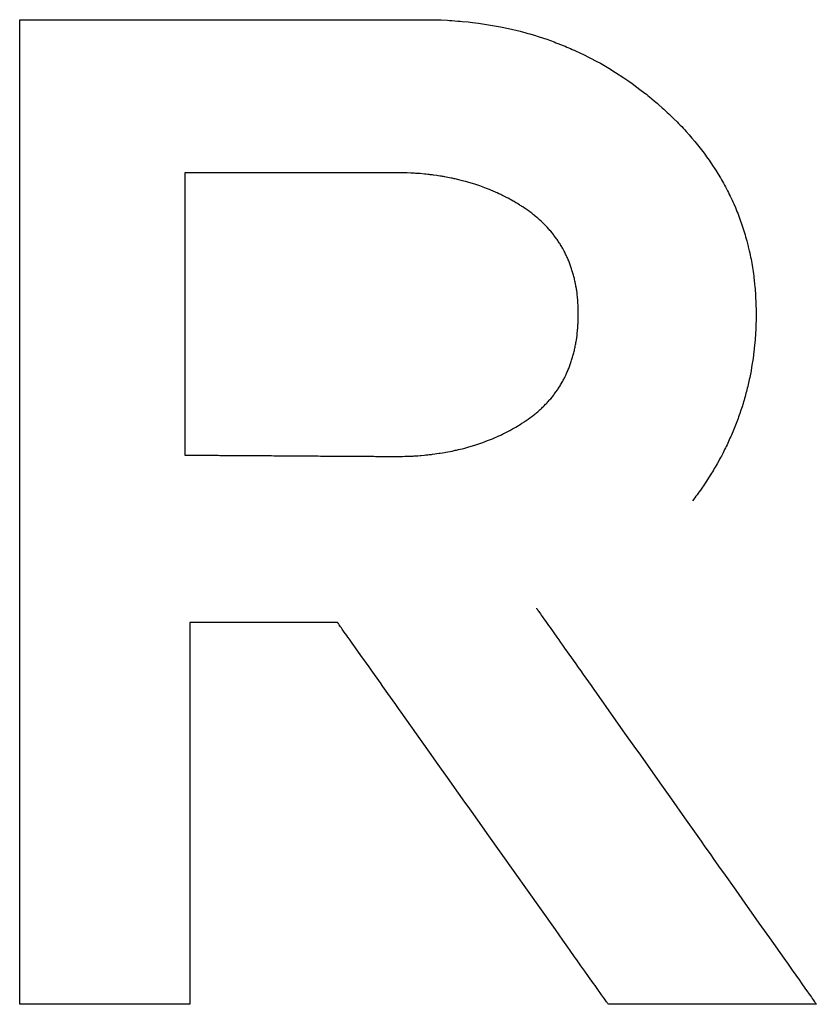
# Model space of a CAD drawing. Header units: inches. Extents: x 749 to 1245, y 24 to 374.
# Tile 19 of 145: x 853.49 to 855.04, y 258.57 to 260.48. Entities that reach past the tile are written whole.
import ezdxf

# ---------------------------------------------------------------- set-up
doc = ezdxf.new("R2010")
doc.units = ezdxf.units.IN
doc.header["$LTSCALE"] = 5
doc.header["$MEASUREMENT"] = 0
doc.layers.add('AM_0', color=7, linetype='CONTINUOUS', lineweight=30)

msp = doc.modelspace()

# ---------------------------------------------------------------- linework, layer by layer
at = {"layer": 'AM_0', "color": 112, "linetype": 'Continuous', "true_color": 0x00cc66}
for p, q in [((853.4903, 260.4795), (854.2838, 260.4795)), ((853.4903, 258.5668), (853.4903, 260.4792)), ((854.2838, 260.4795), (854.2921, 260.4793)), ((854.2921, 260.4793), (854.2963, 260.4793)), ((854.2963, 260.4793), (854.3004, 260.4791)), ((854.3004, 260.4791), (854.3087, 260.4789)), ((854.3087, 260.4789), (854.321, 260.4783)), ((854.321, 260.4783), (854.3251, 260.478)), ((854.3251, 260.478), (854.3292, 260.4778)), ((854.3292, 260.4778), (854.3413, 260.4769)), ((854.3413, 260.4769), (854.3454, 260.4765)), ((854.3454, 260.4765), (854.3494, 260.4762)), ((854.3494, 260.4762), (854.3615, 260.475)), ((854.3615, 260.475), (854.3654, 260.4745)), ((854.3654, 260.4745), (854.3694, 260.4741)), ((854.3694, 260.4741), (854.3813, 260.4726)), ((854.3813, 260.4726), (854.3853, 260.472)), ((854.3853, 260.472), (854.3892, 260.4715)), ((854.3892, 260.4715), (854.3971, 260.4703)), ((854.3971, 260.4703), (854.401, 260.4696)), ((854.401, 260.4696), (854.4049, 260.469)), ((854.4049, 260.469), (854.4242, 260.4655)), ((854.4242, 260.4655), (854.4395, 260.4623)), ((854.4395, 260.4623), (854.4622, 260.4569)), ((854.4622, 260.4569), (854.4734, 260.4539)), ((854.4734, 260.4539), (854.4771, 260.4528)), ((854.4771, 260.4528), (854.4808, 260.4518)), ((854.4808, 260.4518), (854.4919, 260.4485)), ((854.4919, 260.4485), (854.4955, 260.4473)), ((854.4955, 260.4473), (854.4992, 260.4462)), ((854.4992, 260.4462), (854.5137, 260.4414)), ((854.5137, 260.4414), (854.5281, 260.4362)), ((854.5281, 260.4362), (854.5317, 260.4348)), ((854.5317, 260.4348), (854.5353, 260.4335)), ((854.5353, 260.4335), (854.5459, 260.4293)), ((854.5459, 260.4293), (854.5494, 260.4278)), ((854.5494, 260.4278), (854.5529, 260.4264)), ((854.5529, 260.4264), (854.5599, 260.4234)), ((854.5599, 260.4234), (854.5634, 260.4218)), ((854.5634, 260.4218), (854.5669, 260.4203)), ((854.5669, 260.4203), (854.5807, 260.4139)), ((854.5807, 260.4139), (854.5841, 260.4123)), ((854.5841, 260.4123), (854.5977, 260.4055)), ((854.5977, 260.4055), (854.6112, 260.3983)), ((854.6112, 260.3983), (854.6179, 260.3947)), ((854.6179, 260.3947), (854.6278, 260.389)), ((854.6278, 260.389), (854.6311, 260.387)), ((854.6311, 260.387), (854.6344, 260.3851)), ((854.6344, 260.3851), (854.6474, 260.3771)), ((854.6474, 260.3771), (854.6635, 260.3666)), ((854.6635, 260.3666), (854.673, 260.36)), ((854.673, 260.36), (854.6794, 260.3556)), ((854.6794, 260.3556), (854.6887, 260.3487)), ((854.6887, 260.3487), (854.6949, 260.3441)), ((854.6949, 260.3441), (854.7042, 260.3369)), ((854.7042, 260.3369), (854.7073, 260.3345)), ((854.7073, 260.3345), (854.7103, 260.332)), ((854.7103, 260.332), (854.7133, 260.3296)), ((854.7133, 260.3296), (854.7224, 260.3221)), ((854.7224, 260.3221), (854.7254, 260.3195)), ((854.7254, 260.3195), (854.7284, 260.317)), ((854.7284, 260.317), (854.7314, 260.3144)), ((854.7314, 260.3144), (854.7381, 260.3084)), ((854.7381, 260.3084), (854.7414, 260.3054)), ((854.7414, 260.3054), (854.748, 260.2994)), ((854.748, 260.2994), (854.7512, 260.2964)), ((854.7512, 260.2964), (854.7544, 260.2933)), ((854.7544, 260.2933), (854.7576, 260.2903)), ((854.7576, 260.2903), (854.7607, 260.2872)), ((854.7607, 260.2872), (854.7669, 260.281)), ((854.7669, 260.281), (854.7699, 260.2779)), ((854.7699, 260.2779), (854.7729, 260.2748)), ((854.7729, 260.2748), (854.7759, 260.2717)), ((854.7759, 260.2717), (854.7788, 260.2685)), ((854.7788, 260.2685), (854.7818, 260.2654)), ((854.7818, 260.2654), (854.7847, 260.2622)), ((854.7847, 260.2622), (854.7903, 260.2558)), ((854.7903, 260.2558), (854.7931, 260.2526)), ((854.7931, 260.2526), (854.7959, 260.2494)), ((854.7959, 260.2494), (854.8013, 260.243)), ((854.8013, 260.243), (854.8067, 260.2364)), ((854.8067, 260.2364), (854.8093, 260.2332)), ((854.8093, 260.2332), (854.8119, 260.2299)), ((854.8119, 260.2299), (854.8169, 260.2233)), ((854.8169, 260.2233), (854.8194, 260.2199)), ((854.8194, 260.2199), (854.8219, 260.2166)), ((854.8219, 260.2166), (854.8243, 260.2133)), ((854.8243, 260.2133), (854.8291, 260.2065)), ((854.8291, 260.2065), (854.8314, 260.2031)), ((854.8314, 260.2031), (854.8338, 260.1997)), ((854.8338, 260.1997), (854.836, 260.1963)), ((854.836, 260.1963), (854.8405, 260.1895)), ((854.8405, 260.1895), (854.8427, 260.186)), ((854.8427, 260.186), (854.8448, 260.1826)), ((853.8107, 260.1823), (853.8107, 259.6337)), ((854.2243, 260.1823), (853.811, 260.1823)), ((854.2266, 260.1822), (854.2243, 260.1823)), ((854.2313, 260.1822), (854.2266, 260.1822)), ((854.2336, 260.1821), (854.2313, 260.1822)), ((854.2359, 260.1821), (854.2336, 260.1821)), ((854.2405, 260.1819), (854.2359, 260.1821)), ((854.2428, 260.1819), (854.2405, 260.1819)), ((854.2497, 260.1816), (854.2428, 260.1819)), ((854.252, 260.1814), (854.2497, 260.1816)), ((854.2565, 260.1812), (854.252, 260.1814)), ((854.2588, 260.181), (854.2565, 260.1812)), ((854.261, 260.1809), (854.2588, 260.181)), ((854.2655, 260.1805), (854.261, 260.1809)), ((854.2677, 260.1804), (854.2655, 260.1805)), ((854.2766, 260.1796), (854.2677, 260.1804)), ((854.2788, 260.1793), (854.2766, 260.1796)), ((854.2832, 260.1789), (854.2788, 260.1793)), ((854.2854, 260.1786), (854.2832, 260.1789)), ((854.2876, 260.1784), (854.2854, 260.1786)), ((854.292, 260.1778), (854.2876, 260.1784)), ((854.2941, 260.1776), (854.292, 260.1778)), ((854.3006, 260.1767), (854.2941, 260.1776)), ((854.3028, 260.1763), (854.3006, 260.1767)), ((854.307, 260.1757), (854.3028, 260.1763)), ((854.3092, 260.1753), (854.307, 260.1757)), ((854.3113, 260.175), (854.3092, 260.1753)), ((854.3134, 260.1746), (854.3113, 260.175)), ((854.3155, 260.1743), (854.3134, 260.1746)), ((854.328, 260.1719), (854.3155, 260.1743)), ((854.3301, 260.1714), (854.328, 260.1719)), ((854.3322, 260.171), (854.3301, 260.1714)), ((854.3342, 260.1705), (854.3322, 260.171)), ((854.3363, 260.1701), (854.3342, 260.1705)), ((854.3383, 260.1696), (854.3363, 260.1701)), ((854.3404, 260.1692), (854.3383, 260.1696)), ((854.3505, 260.1667), (854.3404, 260.1692)), ((854.3525, 260.1661), (854.3505, 260.1667)), ((854.3565, 260.1651), (854.3525, 260.1661)), ((854.8448, 260.1826), (854.847, 260.1791)), ((854.847, 260.1791), (854.8511, 260.1721)), ((854.8511, 260.1721), (854.8532, 260.1686)), ((854.8532, 260.1686), (854.8572, 260.1616)), ((854.3585, 260.1645), (854.3565, 260.1651)), ((854.3605, 260.164), (854.3585, 260.1645)), ((854.3762, 260.1592), (854.3605, 260.164)), ((854.3781, 260.1585), (854.3762, 260.1592)), ((854.38, 260.1579), (854.3781, 260.1585)), ((854.3819, 260.1572), (854.38, 260.1579)), ((854.3838, 260.1566), (854.3819, 260.1572)), ((854.3971, 260.1517), (854.3838, 260.1566)), ((854.399, 260.1509), (854.3971, 260.1517)), ((854.4027, 260.1495), (854.399, 260.1509)), ((854.4064, 260.1479), (854.4027, 260.1495)), ((854.4082, 260.1472), (854.4064, 260.1479)), ((854.4155, 260.144), (854.4082, 260.1472)), ((854.8572, 260.1616), (854.8591, 260.158)), ((854.8591, 260.158), (854.861, 260.1545)), ((854.861, 260.1545), (854.8629, 260.1509)), ((854.8629, 260.1509), (854.8647, 260.1473)), ((854.8647, 260.1473), (854.8666, 260.1437)), ((854.4173, 260.1431), (854.4155, 260.144)), ((854.4209, 260.1415), (854.4173, 260.1431)), ((854.4227, 260.1406), (854.4209, 260.1415)), ((854.4245, 260.1398), (854.4227, 260.1406)), ((854.4263, 260.1389), (854.4245, 260.1398)), ((854.4281, 260.1381), (854.4263, 260.1389)), ((854.4369, 260.1336), (854.4281, 260.1381)), ((854.4386, 260.1326), (854.4369, 260.1336)), ((854.4421, 260.1308), (854.4386, 260.1326)), ((854.4438, 260.1298), (854.4421, 260.1308)), ((854.4455, 260.1289), (854.4438, 260.1298)), ((854.4489, 260.1269), (854.4455, 260.1289)), ((854.8666, 260.1437), (854.8684, 260.1401)), ((854.8684, 260.1401), (854.8701, 260.1365)), ((854.8701, 260.1365), (854.8719, 260.1329)), ((854.8719, 260.1329), (854.8736, 260.1292)), ((854.8736, 260.1292), (854.8752, 260.1256)), ((854.4506, 260.126), (854.4489, 260.1269)), ((854.454, 260.124), (854.4506, 260.126)), ((854.4557, 260.123), (854.454, 260.124)), ((854.4574, 260.1219), (854.4557, 260.123)), ((854.4607, 260.1199), (854.4574, 260.1219)), ((854.4624, 260.1188), (854.4607, 260.1199)), ((854.464, 260.1178), (854.4624, 260.1188)), ((854.4657, 260.1167), (854.464, 260.1178)), ((854.4673, 260.1157), (854.4657, 260.1167)), ((854.4706, 260.1135), (854.4673, 260.1157)), ((854.4722, 260.1124), (854.4706, 260.1135)), ((854.474, 260.1111), (854.4722, 260.1124)), ((854.4758, 260.1099), (854.474, 260.1111)), ((854.4777, 260.1086), (854.4758, 260.1099)), ((854.4812, 260.106), (854.4777, 260.1086)), ((854.8752, 260.1256), (854.8769, 260.1219)), ((854.8769, 260.1219), (854.8801, 260.1146)), ((854.8801, 260.1146), (854.8816, 260.1109)), ((854.8816, 260.1109), (854.8831, 260.1071)), ((854.4847, 260.1034), (854.4812, 260.106)), ((854.4864, 260.1021), (854.4847, 260.1034)), ((854.4881, 260.1007), (854.4864, 260.1021)), ((854.4898, 260.0994), (854.4881, 260.1007)), ((854.4915, 260.098), (854.4898, 260.0994)), ((854.4948, 260.0952), (854.4915, 260.098)), ((854.4964, 260.0939), (854.4948, 260.0952)), ((854.498, 260.0925), (854.4964, 260.0939)), ((854.4996, 260.091), (854.498, 260.0925)), ((854.5027, 260.0882), (854.4996, 260.091)), ((854.8831, 260.1071), (854.8846, 260.1034)), ((854.8846, 260.1034), (854.8861, 260.0997)), ((854.8861, 260.0997), (854.8889, 260.0922)), ((854.8889, 260.0922), (854.8903, 260.0884)), ((854.5043, 260.0867), (854.5027, 260.0882)), ((854.5058, 260.0853), (854.5043, 260.0867)), ((854.5073, 260.0838), (854.5058, 260.0853)), ((854.5088, 260.0823), (854.5073, 260.0838)), ((854.5103, 260.0809), (854.5088, 260.0823)), ((854.5117, 260.0794), (854.5103, 260.0809)), ((854.5132, 260.0778), (854.5117, 260.0794)), ((854.5146, 260.0763), (854.5132, 260.0778)), ((854.5174, 260.0733), (854.5146, 260.0763)), ((854.5188, 260.0717), (854.5174, 260.0733)), ((854.5201, 260.0702), (854.5188, 260.0717)), ((854.5215, 260.0686), (854.5201, 260.0702)), ((854.8903, 260.0884), (854.8916, 260.0846)), ((854.8916, 260.0846), (854.8929, 260.0808)), ((854.8929, 260.0808), (854.8942, 260.077)), ((854.8942, 260.077), (854.8954, 260.0732)), ((854.8954, 260.0732), (854.8978, 260.0655)), ((854.5241, 260.0654), (854.5215, 260.0686)), ((854.5267, 260.0622), (854.5241, 260.0654)), ((854.5279, 260.0606), (854.5267, 260.0622)), ((854.5292, 260.0589), (854.5279, 260.0606)), ((854.5304, 260.0573), (854.5292, 260.0589)), ((854.5316, 260.0556), (854.5304, 260.0573)), ((854.5328, 260.054), (854.5316, 260.0556)), ((854.534, 260.0523), (854.5328, 260.054)), ((854.5351, 260.0506), (854.534, 260.0523)), ((854.8978, 260.0655), (854.899, 260.0616)), ((854.899, 260.0616), (854.9001, 260.0577)), ((854.9001, 260.0577), (854.9023, 260.05)), ((854.5363, 260.0489), (854.5351, 260.0506)), ((854.5385, 260.0455), (854.5363, 260.0489)), ((854.5396, 260.0438), (854.5385, 260.0455)), ((854.5407, 260.042), (854.5396, 260.0438)), ((854.5417, 260.0403), (854.5407, 260.042)), ((854.5428, 260.0385), (854.5417, 260.0403)), ((854.5438, 260.0368), (854.5428, 260.0385)), ((854.5448, 260.035), (854.5438, 260.0368)), ((854.5468, 260.0314), (854.5448, 260.035)), ((854.9023, 260.05), (854.9043, 260.0421)), ((854.9043, 260.0421), (854.9053, 260.0382)), ((854.9053, 260.0382), (854.9071, 260.0303)), ((854.5477, 260.0296), (854.5468, 260.0314)), ((854.5487, 260.0278), (854.5477, 260.0296)), ((854.5496, 260.0259), (854.5487, 260.0278)), ((854.5505, 260.0241), (854.5496, 260.0259)), ((854.5514, 260.0222), (854.5505, 260.0241)), ((854.5523, 260.0204), (854.5514, 260.0222)), ((854.5531, 260.0185), (854.5523, 260.0204)), ((854.554, 260.0166), (854.5531, 260.0185)), ((854.5548, 260.0147), (854.554, 260.0166)), ((854.5556, 260.0128), (854.5548, 260.0147)), ((854.5564, 260.0109), (854.5556, 260.0128)), ((854.9071, 260.0303), (854.908, 260.0263)), ((854.908, 260.0263), (854.9089, 260.0223)), ((854.9089, 260.0223), (854.9097, 260.0183)), ((854.9097, 260.0183), (854.9105, 260.0143)), ((854.9105, 260.0143), (854.9112, 260.0103)), ((854.5572, 260.009), (854.5564, 260.0109)), ((854.558, 260.007), (854.5572, 260.009)), ((854.5587, 260.0051), (854.558, 260.007)), ((854.5594, 260.0031), (854.5587, 260.0051)), ((854.5602, 260.0012), (854.5594, 260.0031)), ((854.5608, 259.9992), (854.5602, 260.0012)), ((854.5615, 259.9972), (854.5608, 259.9992)), ((854.5622, 259.9952), (854.5615, 259.9972)), ((854.5628, 259.9932), (854.5622, 259.9952)), ((854.9112, 260.0103), (854.9119, 260.0063)), ((854.9119, 260.0063), (854.9133, 259.9982)), ((854.9133, 259.9982), (854.914, 259.9941)), ((854.914, 259.9941), (854.9146, 259.99)), ((854.5635, 259.9912), (854.5628, 259.9932)), ((854.5641, 259.9892), (854.5635, 259.9912)), ((854.5647, 259.9871), (854.5641, 259.9892)), ((854.5652, 259.9851), (854.5647, 259.9871)), ((854.5658, 259.983), (854.5652, 259.9851)), ((854.5664, 259.9809), (854.5658, 259.983)), ((854.5669, 259.9788), (854.5664, 259.9809)), ((854.5674, 259.9768), (854.5669, 259.9788)), ((854.5679, 259.9747), (854.5674, 259.9768)), ((854.5684, 259.9725), (854.5679, 259.9747)), ((854.9146, 259.99), (854.9151, 259.9859)), ((854.9151, 259.9859), (854.9157, 259.9818)), ((854.9157, 259.9818), (854.9162, 259.9777)), ((854.9162, 259.9777), (854.9167, 259.9736)), ((854.5688, 259.9704), (854.5684, 259.9725)), ((854.5693, 259.9683), (854.5688, 259.9704)), ((854.5697, 259.9661), (854.5693, 259.9683)), ((854.5701, 259.964), (854.5697, 259.9661)), ((854.5705, 259.9618), (854.5701, 259.964)), ((854.5713, 259.9575), (854.5705, 259.9618)), ((854.5716, 259.9553), (854.5713, 259.9575)), ((854.572, 259.9531), (854.5716, 259.9553)), ((854.9167, 259.9736), (854.9176, 259.9653)), ((854.9176, 259.9653), (854.918, 259.9611)), ((854.918, 259.9611), (854.9183, 259.9569)), ((854.9183, 259.9569), (854.9187, 259.9527)), ((854.5726, 259.9486), (854.572, 259.9531)), ((854.5728, 259.9464), (854.5726, 259.9486)), ((854.5731, 259.9441), (854.5728, 259.9464)), ((854.5734, 259.9419), (854.5731, 259.9441)), ((854.5736, 259.9396), (854.5734, 259.9419)), ((854.574, 259.935), (854.5736, 259.9396)), ((854.9187, 259.9527), (854.919, 259.9485)), ((854.919, 259.9485), (854.9192, 259.9443)), ((854.9192, 259.9443), (854.9195, 259.9401)), ((854.9195, 259.9401), (854.9199, 259.9316)), ((854.5744, 259.9304), (854.574, 259.935)), ((854.5745, 259.9281), (854.5744, 259.9304)), ((854.5746, 259.9258), (854.5745, 259.9281)), ((854.5748, 259.9211), (854.5746, 259.9258)), ((854.5749, 259.9187), (854.5748, 259.9211)), ((854.575, 259.914), (854.5749, 259.9187)), ((854.9199, 259.9316), (854.92, 259.9273)), ((854.92, 259.9273), (854.9201, 259.923)), ((854.9201, 259.923), (854.9202, 259.9187)), ((854.9202, 259.9187), (854.9203, 259.9144)), ((854.5749, 259.8968), (854.575, 259.9017)), ((854.5751, 259.9092), (854.575, 259.914)), ((854.575, 259.9017), (854.5751, 259.9067)), ((854.5751, 259.9067), (854.5751, 259.9092)), ((854.9203, 259.899), (854.9202, 259.8954)), ((854.9203, 259.9144), (854.9203, 259.9101)), ((854.9203, 259.9101), (854.9203, 259.9062)), ((854.9203, 259.9062), (854.9203, 259.9026)), ((854.9203, 259.9026), (854.9203, 259.899)), ((854.5738, 259.8775), (854.574, 259.8799)), ((854.574, 259.8799), (854.5744, 259.8847)), ((854.5744, 259.8847), (854.5745, 259.8871)), ((854.5745, 259.8871), (854.5746, 259.8895)), ((854.5746, 259.8895), (854.5748, 259.8943)), ((854.5748, 259.8943), (854.5749, 259.8968)), ((854.9198, 259.8812), (854.9196, 259.8776)), ((854.9199, 259.8847), (854.9198, 259.8812)), ((854.92, 259.8883), (854.9199, 259.8847)), ((854.9202, 259.8954), (854.92, 259.8883)), ((854.5713, 259.8567), (854.572, 259.8612)), ((854.572, 259.8612), (854.5726, 259.8658)), ((854.5726, 259.8658), (854.5728, 259.8681)), ((854.5728, 259.8681), (854.5731, 259.8705)), ((854.5731, 259.8705), (854.5736, 259.8752)), ((854.5736, 259.8752), (854.5738, 259.8775)), ((854.9185, 259.8599), (854.9183, 259.8564)), ((854.919, 259.867), (854.9185, 259.8599)), ((854.9192, 259.8705), (854.919, 259.867)), ((854.9196, 259.8776), (854.9192, 259.8705)), ((854.5679, 259.839), (854.5684, 259.8411)), ((854.5684, 259.8411), (854.5688, 259.8433)), ((854.5688, 259.8433), (854.5693, 259.8455)), ((854.5693, 259.8455), (854.5697, 259.8477)), ((854.5697, 259.8477), (854.5701, 259.85)), ((854.5701, 259.85), (854.5705, 259.8522)), ((854.5705, 259.8522), (854.5709, 259.8544)), ((854.5709, 259.8544), (854.5713, 259.8567)), ((854.9169, 259.8424), (854.9166, 259.839)), ((854.9173, 259.8459), (854.9169, 259.8424)), ((854.918, 259.8529), (854.9173, 259.8459)), ((854.9183, 259.8564), (854.918, 259.8529)), ((854.5628, 259.8199), (854.5635, 259.822)), ((854.5635, 259.822), (854.5641, 259.8241)), ((854.5641, 259.8241), (854.5647, 259.8262)), ((854.5647, 259.8262), (854.5652, 259.8283)), ((854.5652, 259.8283), (854.5658, 259.8304)), ((854.5658, 259.8304), (854.5664, 259.8325)), ((854.5664, 259.8325), (854.5669, 259.8346)), ((854.5669, 259.8346), (854.5674, 259.8368)), ((854.5674, 259.8368), (854.5679, 259.839)), ((854.9144, 259.8216), (854.9139, 259.8182)), ((854.9153, 259.8285), (854.9144, 259.8216)), ((854.9162, 259.8355), (854.9153, 259.8285)), ((854.9166, 259.839), (854.9162, 259.8355)), ((854.5564, 259.8018), (854.5572, 259.8037)), ((854.5572, 259.8037), (854.558, 259.8057)), ((854.558, 259.8057), (854.5587, 259.8077)), ((854.5587, 259.8077), (854.5602, 259.8117)), ((854.5602, 259.8117), (854.5608, 259.8138)), ((854.5608, 259.8138), (854.5615, 259.8158)), ((854.5615, 259.8158), (854.5622, 259.8178)), ((854.5622, 259.8178), (854.5628, 259.8199)), ((854.9117, 259.8045), (854.9105, 259.7976)), ((854.9129, 259.8113), (854.9117, 259.8045)), ((854.9139, 259.8182), (854.9129, 259.8113)), ((854.5477, 259.7827), (854.5487, 259.7846)), ((854.5487, 259.7846), (854.5496, 259.7864)), ((854.5496, 259.7864), (854.5514, 259.7902)), ((854.5514, 259.7902), (854.5531, 259.794)), ((854.5531, 259.794), (854.554, 259.7959)), ((854.554, 259.7959), (854.5548, 259.7979)), ((854.5548, 259.7979), (854.5556, 259.7998)), ((854.5556, 259.7998), (854.5564, 259.8018)), ((854.9079, 259.7841), (854.9072, 259.7807)), ((854.9092, 259.7908), (854.9079, 259.7841)), ((854.9099, 259.7942), (854.9092, 259.7908)), ((854.9105, 259.7976), (854.9099, 259.7942)), ((854.5363, 259.7631), (854.5385, 259.7665)), ((854.5385, 259.7665), (854.5396, 259.7683)), ((854.5396, 259.7683), (854.5407, 259.77)), ((854.5407, 259.77), (854.5417, 259.7718)), ((854.5417, 259.7718), (854.5438, 259.7754)), ((854.5438, 259.7754), (854.5448, 259.7772)), ((854.5448, 259.7772), (854.5458, 259.779)), ((854.5458, 259.779), (854.5468, 259.7809)), ((854.5468, 259.7809), (854.5477, 259.7827)), ((854.9033, 259.7639), (854.9016, 259.7572)), ((854.9041, 259.7672), (854.9033, 259.7639)), ((854.9049, 259.7706), (854.9041, 259.7672)), ((854.9064, 259.7773), (854.9049, 259.7706)), ((854.9072, 259.7807), (854.9064, 259.7773)), ((854.5215, 259.7432), (854.5241, 259.7464)), ((854.5241, 259.7464), (854.5267, 259.7496)), ((854.5267, 259.7496), (854.5279, 259.7513)), ((854.5279, 259.7513), (854.5292, 259.7529)), ((854.5292, 259.7529), (854.5316, 259.7563)), ((854.5316, 259.7563), (854.5328, 259.7579)), ((854.5328, 259.7579), (854.534, 259.7596)), ((854.534, 259.7596), (854.5351, 259.7613)), ((854.5351, 259.7613), (854.5363, 259.7631)), ((854.8989, 259.7472), (854.898, 259.7439)), ((854.8998, 259.7506), (854.8989, 259.7472)), ((854.9007, 259.7539), (854.8998, 259.7506)), ((854.9016, 259.7572), (854.9007, 259.7539)), ((854.5043, 259.725), (854.5058, 259.7265)), ((854.5058, 259.7265), (854.5073, 259.7279)), ((854.5073, 259.7279), (854.5088, 259.7294)), ((854.5088, 259.7294), (854.5117, 259.7324)), ((854.5117, 259.7324), (854.5132, 259.7339)), ((854.5132, 259.7339), (854.5146, 259.7354)), ((854.5146, 259.7354), (854.516, 259.737)), ((854.516, 259.737), (854.5174, 259.7385)), ((854.5174, 259.7385), (854.5188, 259.7401)), ((854.5188, 259.7401), (854.5201, 259.7416)), ((854.5201, 259.7416), (854.5215, 259.7432)), ((854.8931, 259.7275), (854.892, 259.7242)), ((854.8951, 259.734), (854.8931, 259.7275)), ((854.8961, 259.7373), (854.8951, 259.734)), ((854.8971, 259.7406), (854.8961, 259.7373)), ((854.898, 259.7439), (854.8971, 259.7406)), ((854.4812, 259.7059), (854.4847, 259.7085)), ((854.4847, 259.7085), (854.4881, 259.7111)), ((854.4881, 259.7111), (854.4898, 259.7125)), ((854.4898, 259.7125), (854.4915, 259.7138)), ((854.4915, 259.7138), (854.4931, 259.7152)), ((854.4931, 259.7152), (854.4948, 259.7165)), ((854.4948, 259.7165), (854.4964, 259.7179)), ((854.4964, 259.7179), (854.4996, 259.7207)), ((854.4996, 259.7207), (854.5012, 259.7222)), ((854.5012, 259.7222), (854.5027, 259.7236)), ((854.5027, 259.7236), (854.5043, 259.725)), ((854.8865, 259.7079), (854.8853, 259.7047)), ((854.8887, 259.7144), (854.8865, 259.7079)), ((854.8909, 259.7209), (854.8887, 259.7144)), ((854.892, 259.7242), (854.8909, 259.7209)), ((854.4523, 259.6873), (854.454, 259.6882)), ((854.454, 259.6882), (854.459, 259.6912)), ((854.459, 259.6912), (854.4607, 259.6923)), ((854.4607, 259.6923), (854.464, 259.6943)), ((854.464, 259.6943), (854.4657, 259.6954)), ((854.4657, 259.6954), (854.4673, 259.6964)), ((854.4673, 259.6964), (854.4689, 259.6975)), ((854.4689, 259.6975), (854.4706, 259.6985)), ((854.4706, 259.6985), (854.4722, 259.6996)), ((854.4722, 259.6996), (854.474, 259.7008)), ((854.474, 259.7008), (854.4758, 259.7021)), ((854.4758, 259.7021), (854.4777, 259.7033)), ((854.4777, 259.7033), (854.4812, 259.7059)), ((854.8804, 259.6918), (854.8779, 259.6854)), ((854.8817, 259.695), (854.8804, 259.6918)), ((854.8829, 259.6982), (854.8817, 259.695)), ((854.8841, 259.7014), (854.8829, 259.6982)), ((854.8853, 259.7047), (854.8841, 259.7014)), ((854.41, 259.6662), (854.4209, 259.671)), ((854.4209, 259.671), (854.4227, 259.6719)), ((854.4227, 259.6719), (854.4245, 259.6727)), ((854.4245, 259.6727), (854.4263, 259.6736)), ((854.4263, 259.6736), (854.4281, 259.6744)), ((854.4281, 259.6744), (854.4298, 259.6753)), ((854.4298, 259.6753), (854.4316, 259.6761)), ((854.4316, 259.6761), (854.4421, 259.6815)), ((854.4421, 259.6815), (854.4438, 259.6825)), ((854.4438, 259.6825), (854.4455, 259.6834)), ((854.4455, 259.6834), (854.4472, 259.6844)), ((854.4472, 259.6844), (854.4489, 259.6853)), ((854.4489, 259.6853), (854.4523, 259.6873)), ((854.8711, 259.6695), (854.8697, 259.6663)), ((854.8725, 259.6726), (854.8711, 259.6695)), ((854.8752, 259.679), (854.8725, 259.6726)), ((854.8766, 259.6822), (854.8752, 259.679)), ((854.8779, 259.6854), (854.8766, 259.6822)), ((854.3605, 259.649), (854.3625, 259.6495)), ((854.3625, 259.6495), (854.3742, 259.6531)), ((854.3742, 259.6531), (854.38, 259.6549)), ((854.38, 259.6549), (854.3819, 259.6556)), ((854.3819, 259.6556), (854.3838, 259.6562)), ((854.3838, 259.6562), (854.3877, 259.6576)), ((854.3877, 259.6576), (854.3896, 259.6582)), ((854.3896, 259.6582), (854.399, 259.6617)), ((854.399, 259.6617), (854.4008, 259.6625)), ((854.4008, 259.6625), (854.4027, 259.6632)), ((854.4027, 259.6632), (854.4045, 259.664)), ((854.4045, 259.664), (854.4064, 259.6647)), ((854.4064, 259.6647), (854.4082, 259.6655)), ((854.4082, 259.6655), (854.41, 259.6662)), ((854.8624, 259.6506), (854.8609, 259.6475)), ((854.8639, 259.6537), (854.8624, 259.6506)), ((854.8654, 259.6569), (854.8639, 259.6537)), ((854.8668, 259.66), (854.8654, 259.6569)), ((854.8683, 259.6631), (854.8668, 259.66)), ((854.8697, 259.6663), (854.8683, 259.6631)), ((853.8107, 259.6337), (853.8154, 259.6337)), ((853.8154, 259.6337), (853.8166, 259.6336)), ((853.8166, 259.6336), (853.8307, 259.6336)), ((853.8307, 259.6336), (853.833, 259.6335)), ((853.833, 259.6335), (853.8461, 259.6335)), ((853.8461, 259.6335), (853.849, 259.6334)), ((853.849, 259.6334), (853.8616, 259.6334)), ((853.8616, 259.6334), (853.8649, 259.6333)), ((853.8649, 259.6333), (853.8755, 259.6333)), ((853.8755, 259.6333), (853.8792, 259.6332)), ((853.8792, 259.6332), (853.8907, 259.6332)), ((853.8907, 259.6332), (853.8946, 259.6331)), ((853.8946, 259.6331), (853.9069, 259.6331)), ((853.9069, 259.6331), (853.9111, 259.633)), ((853.9111, 259.633), (853.9196, 259.633)), ((853.9196, 259.633), (853.924, 259.6329)), ((853.924, 259.6329), (853.9328, 259.6329)), ((853.9328, 259.6329), (853.9373, 259.6328)), ((853.9373, 259.6328), (853.9509, 259.6328)), ((853.9509, 259.6328), (853.9556, 259.6327)), ((853.9556, 259.6327), (853.9649, 259.6327)), ((853.9649, 259.6327), (853.9696, 259.6326)), ((853.9696, 259.6326), (853.9791, 259.6326)), ((853.9791, 259.6326), (853.9839, 259.6325)), ((853.9839, 259.6325), (853.9935, 259.6325)), ((853.9935, 259.6325), (853.9983, 259.6324)), ((853.9983, 259.6324), (854.0079, 259.6324)), ((854.0079, 259.6324), (854.0127, 259.6323)), ((854.0127, 259.6323), (854.0272, 259.6323)), ((854.0272, 259.6323), (854.032, 259.6322)), ((854.032, 259.6322), (854.0416, 259.6322)), ((854.0416, 259.6322), (854.0464, 259.6321)), ((854.0464, 259.6321), (854.056, 259.6321)), ((854.056, 259.6321), (854.0607, 259.632)), ((854.0607, 259.632), (854.0701, 259.632)), ((854.0701, 259.632), (854.0747, 259.6319)), ((854.0747, 259.6319), (854.084, 259.6319)), ((854.084, 259.6319), (854.0885, 259.6318)), ((854.0885, 259.6318), (854.102, 259.6318)), ((854.102, 259.6318), (854.1064, 259.6317)), ((854.1064, 259.6317), (854.115, 259.6317)), ((854.115, 259.6317), (854.1193, 259.6316)), ((854.1193, 259.6316), (854.1317, 259.6316)), ((854.1317, 259.6316), (854.1357, 259.6315)), ((854.1357, 259.6315), (854.1474, 259.6315)), ((854.1474, 259.6315), (854.1511, 259.6314)), ((854.1511, 259.6314), (854.1619, 259.6314)), ((854.1619, 259.6314), (854.1654, 259.6313)), ((854.1654, 259.6313), (854.1783, 259.6313)), ((854.1783, 259.6313), (854.1813, 259.6312)), ((854.1813, 259.6312), (854.1924, 259.6312)), ((854.1924, 259.6312), (854.1949, 259.6311)), ((854.1949, 259.6311), (854.2076, 259.6311)), ((854.2076, 259.6311), (854.2093, 259.631)), ((854.2093, 259.631), (854.229, 259.631)), ((854.229, 259.631), (854.2313, 259.6311)), ((854.2313, 259.6311), (854.2336, 259.6311)), ((854.2336, 259.6311), (854.2382, 259.6313)), ((854.2382, 259.6313), (854.2405, 259.6313)), ((854.2405, 259.6313), (854.2542, 259.6319)), ((854.2542, 259.6319), (854.2565, 259.6321)), ((854.2565, 259.6321), (854.2588, 259.6322)), ((854.2588, 259.6322), (854.261, 259.6324)), ((854.261, 259.6324), (854.2633, 259.6325)), ((854.2633, 259.6325), (854.2677, 259.6329)), ((854.2677, 259.6329), (854.27, 259.633)), ((854.27, 259.633), (854.2766, 259.6336)), ((854.2766, 259.6336), (854.2788, 259.6339)), ((854.2788, 259.6339), (854.2832, 259.6343)), ((854.2832, 259.6343), (854.2854, 259.6346)), ((854.2854, 259.6346), (854.2876, 259.6348)), ((854.2876, 259.6348), (854.2898, 259.6351)), ((854.2898, 259.6351), (854.292, 259.6353)), ((854.292, 259.6353), (854.3049, 259.6371)), ((854.3049, 259.6371), (854.307, 259.6375)), ((854.307, 259.6375), (854.3113, 259.6381)), ((854.3113, 259.6381), (854.3155, 259.6389)), ((854.3155, 259.6389), (854.3176, 259.6392)), ((854.3176, 259.6392), (854.3301, 259.6416)), ((854.3301, 259.6416), (854.3322, 259.6421)), ((854.3322, 259.6421), (854.3342, 259.6425)), ((854.3342, 259.6425), (854.3363, 259.643)), ((854.3363, 259.643), (854.3383, 259.6434)), ((854.3383, 259.6434), (854.3404, 259.6439)), ((854.3404, 259.6439), (854.3424, 259.6443)), ((854.3424, 259.6443), (854.3525, 259.6468)), ((854.3525, 259.6468), (854.3545, 259.6474)), ((854.3545, 259.6474), (854.3585, 259.6484)), ((854.3585, 259.6484), (854.3605, 259.649)), ((854.8529, 259.6319), (854.8513, 259.6288)), ((854.8562, 259.6381), (854.8529, 259.6319)), ((854.8577, 259.6412), (854.8562, 259.6381)), ((854.8593, 259.6443), (854.8577, 259.6412)), ((854.8609, 259.6475), (854.8593, 259.6443)), ((854.8427, 259.6135), (854.841, 259.6104)), ((854.8445, 259.6165), (854.8427, 259.6135)), ((854.8479, 259.6227), (854.8445, 259.6165)), ((854.8496, 259.6257), (854.8479, 259.6227)), ((854.8513, 259.6288), (854.8496, 259.6257)), ((854.8319, 259.5952), (854.8281, 259.5892)), ((854.8337, 259.5983), (854.8319, 259.5952)), ((854.8356, 259.6013), (854.8337, 259.5983)), ((854.8374, 259.6043), (854.8356, 259.6013)), ((854.8392, 259.6074), (854.8374, 259.6043)), ((854.841, 259.6104), (854.8392, 259.6074)), ((854.8182, 259.5742), (854.8162, 259.5713)), ((854.8202, 259.5772), (854.8182, 259.5742)), ((854.8242, 259.5832), (854.8202, 259.5772)), ((854.8281, 259.5892), (854.8242, 259.5832)), ((854.8036, 259.5536), (854.8015, 259.5506)), ((854.8058, 259.5565), (854.8036, 259.5536)), ((854.8079, 259.5594), (854.8058, 259.5565)), ((854.81, 259.5624), (854.8079, 259.5594)), ((854.8121, 259.5653), (854.81, 259.5624)), ((854.8162, 259.5713), (854.8121, 259.5653)), ((854.8015, 259.5506), (854.7971, 259.5448)), ((854.4937, 259.3364), (854.4938, 259.3363)), ((854.4938, 259.3363), (854.4941, 259.3359)), ((854.4941, 259.3359), (854.4946, 259.3352)), ((854.4946, 259.3352), (854.4953, 259.3342)), ((854.4953, 259.3342), (854.4962, 259.3329)), ((854.4962, 259.3329), (854.4972, 259.3314)), ((854.4972, 259.3314), (854.4985, 259.3297)), ((854.4985, 259.3297), (854.4999, 259.3276)), ((854.4999, 259.3276), (854.5015, 259.3254)), ((854.5015, 259.3254), (854.5033, 259.3229)), ((853.8206, 259.3085), (853.8206, 258.567)), ((854.1075, 259.3085), (853.8208, 259.3085)), ((854.1076, 259.3084), (854.1075, 259.3085)), ((854.1079, 259.308), (854.1076, 259.3084)), ((854.1084, 259.3073), (854.1079, 259.308)), ((854.1091, 259.3064), (854.1084, 259.3073)), ((854.1099, 259.3052), (854.1091, 259.3064)), ((854.1109, 259.3037), (854.1099, 259.3052)), ((854.5033, 259.3229), (854.5052, 259.3201)), ((854.5052, 259.3201), (854.5096, 259.3139)), ((854.5096, 259.3139), (854.5121, 259.3104)), ((854.5121, 259.3104), (854.5147, 259.3068)), ((854.5147, 259.3068), (854.5174, 259.3029)), ((854.1121, 259.302), (854.1109, 259.3037)), ((854.1135, 259.3001), (854.1121, 259.302)), ((854.1151, 259.2979), (854.1135, 259.3001)), ((854.1168, 259.2955), (854.1151, 259.2979)), ((854.1207, 259.2899), (854.1168, 259.2955)), ((854.1253, 259.2835), (854.1207, 259.2899)), ((854.5174, 259.3029), (854.5203, 259.2987)), ((854.5203, 259.2987), (854.5334, 259.2803)), ((854.1278, 259.2799), (854.1253, 259.2835)), ((854.1305, 259.2762), (854.1278, 259.2799)), ((854.1333, 259.2722), (854.1305, 259.2762)), ((854.1362, 259.2681), (854.1333, 259.2722)), ((854.1425, 259.2591), (854.1362, 259.2681)), ((854.5334, 259.2803), (854.537, 259.2751)), ((854.537, 259.2751), (854.5407, 259.2698)), ((854.5407, 259.2698), (854.5446, 259.2644)), ((854.153, 259.2444), (854.1425, 259.2591)), ((854.5446, 259.2644), (854.5486, 259.2587)), ((854.5486, 259.2587), (854.557, 259.2469)), ((854.1687, 259.2222), (854.153, 259.2444)), ((854.557, 259.2469), (854.5704, 259.2279)), ((854.1729, 259.2163), (854.1687, 259.2222)), ((854.1909, 259.191), (854.1729, 259.2163)), ((854.5704, 259.2279), (854.575, 259.2212)), ((854.575, 259.2212), (854.5798, 259.2145)), ((854.5798, 259.2145), (854.5847, 259.2075)), ((854.1956, 259.1843), (854.1909, 259.191)), ((854.5847, 259.2075), (854.5897, 259.2005)), ((854.5897, 259.2005), (854.6, 259.186)), ((854.2053, 259.1706), (854.1956, 259.1843)), ((854.6, 259.186), (854.6052, 259.1785)), ((854.6052, 259.1785), (854.6106, 259.171)), ((854.6106, 259.171), (854.6619, 259.0982)), ((854.2154, 259.1563), (854.2053, 259.1706)), ((854.2206, 259.1491), (854.2154, 259.1563)), ((854.2258, 259.1417), (854.2206, 259.1491)), ((854.2312, 259.1341), (854.2258, 259.1417)), ((854.2938, 259.0458), (854.2312, 259.1341)), ((854.6619, 259.0982), (854.6863, 259.0638)), ((854.6863, 259.0638), (854.6925, 259.055)), ((854.2998, 259.0373), (854.2938, 259.0458)), ((854.3241, 259.0031), (854.2998, 259.0373)), ((854.6925, 259.055), (854.7366, 258.9925)), ((854.3302, 258.9944), (854.3241, 259.0031)), ((854.3549, 258.9596), (854.3302, 258.9944)), ((854.7366, 258.9925), (854.7494, 258.9743)), ((854.7494, 258.9743), (854.7559, 258.9653)), ((854.7559, 258.9653), (854.7815, 258.9289)), ((854.3611, 258.9508), (854.3549, 258.9596)), ((854.3674, 258.9421), (854.3611, 258.9508)), ((854.3798, 258.9245), (854.3674, 258.9421)), ((854.3922, 258.9071), (854.3798, 258.9245)), ((854.7815, 258.9289), (854.7879, 258.9199)), ((854.3984, 258.8983), (854.3922, 258.9071)), ((854.7879, 258.9199), (854.7943, 258.9108)), ((854.7943, 258.9108), (854.8134, 258.8838)), ((854.5306, 258.7118), (854.3984, 258.8983)), ((854.8134, 258.8838), (854.8197, 258.8748)), ((854.8197, 258.8748), (854.8323, 258.8571)), ((854.8323, 258.8571), (854.8385, 258.8482)), ((854.8385, 258.8482), (854.8509, 258.8308)), ((854.8509, 258.8308), (854.857, 258.8221)), ((854.857, 258.8221), (854.8809, 258.7882)), ((854.8809, 258.7882), (854.8925, 258.7718)), ((854.8925, 258.7718), (854.9258, 258.7247)), ((854.9258, 258.7247), (854.9413, 258.7028)), ((854.5453, 258.6911), (854.5306, 258.7118)), ((854.9413, 258.7028), (854.9463, 258.6957)), ((854.9463, 258.6957), (854.974, 258.6564)), ((854.5547, 258.6778), (854.5453, 258.6911)), ((854.5592, 258.6715), (854.5547, 258.6778)), ((854.568, 258.6591), (854.5592, 258.6715)), ((854.5722, 258.6532), (854.568, 258.6591)), ((854.974, 258.6564), (854.9824, 258.6446)), ((854.5803, 258.6418), (854.5722, 258.6532)), ((854.5879, 258.631), (854.5803, 258.6418)), ((854.9824, 258.6446), (854.9903, 258.6334)), ((854.595, 258.621), (854.5879, 258.631)), ((854.5984, 258.6162), (854.595, 258.621)), ((854.6016, 258.6117), (854.5984, 258.6162)), ((854.9903, 258.6334), (855.0044, 258.6134)), ((854.6047, 258.6073), (854.6016, 258.6117)), ((854.6076, 258.6032), (854.6047, 258.6073)), ((854.6131, 258.5954), (854.6076, 258.6032)), ((855.0044, 258.6134), (855.0076, 258.6088)), ((855.0076, 258.6088), (855.0163, 258.5965)), ((854.6202, 258.5855), (854.6131, 258.5954)), ((854.6241, 258.5799), (854.6202, 258.5855)), ((854.6258, 258.5775), (854.6241, 258.5799)), ((855.0163, 258.5965), (855.0189, 258.5928)), ((855.0189, 258.5928), (855.0237, 258.5862)), ((855.0237, 258.5862), (855.0258, 258.5832)), ((855.0258, 258.5832), (855.0277, 258.5804)), ((855.0277, 258.5804), (855.0295, 258.5779)), ((853.8206, 258.5668), (853.4904, 258.5668)), ((854.6274, 258.5753), (854.6258, 258.5775)), ((854.6288, 258.5734), (854.6274, 258.5753)), ((854.63, 258.5717), (854.6288, 258.5734)), ((854.631, 258.5702), (854.63, 258.5717)), ((854.6319, 258.569), (854.631, 258.5702)), ((854.6325, 258.5681), (854.6319, 258.569)), ((854.633, 258.5674), (854.6325, 258.5681)), ((854.6333, 258.567), (854.633, 258.5674)), ((854.6334, 258.5668), (854.6333, 258.567)), ((855.0373, 258.5668), (854.6335, 258.5668)), ((855.0295, 258.5779), (855.0311, 258.5756)), ((855.0311, 258.5756), (855.0325, 258.5736)), ((855.0325, 258.5736), (855.0338, 258.5718)), ((855.0338, 258.5718), (855.0348, 258.5703)), ((855.0348, 258.5703), (855.0357, 258.5691)), ((855.0357, 258.5691), (855.0364, 258.5681)), ((855.0364, 258.5681), (855.0369, 258.5674)), ((855.0369, 258.5674), (855.0372, 258.567)), ((855.0372, 258.567), (855.0373, 258.5668))]:
    msp.add_line(p, q, dxfattribs=at)

doc.saveas('drawing.dxf')
